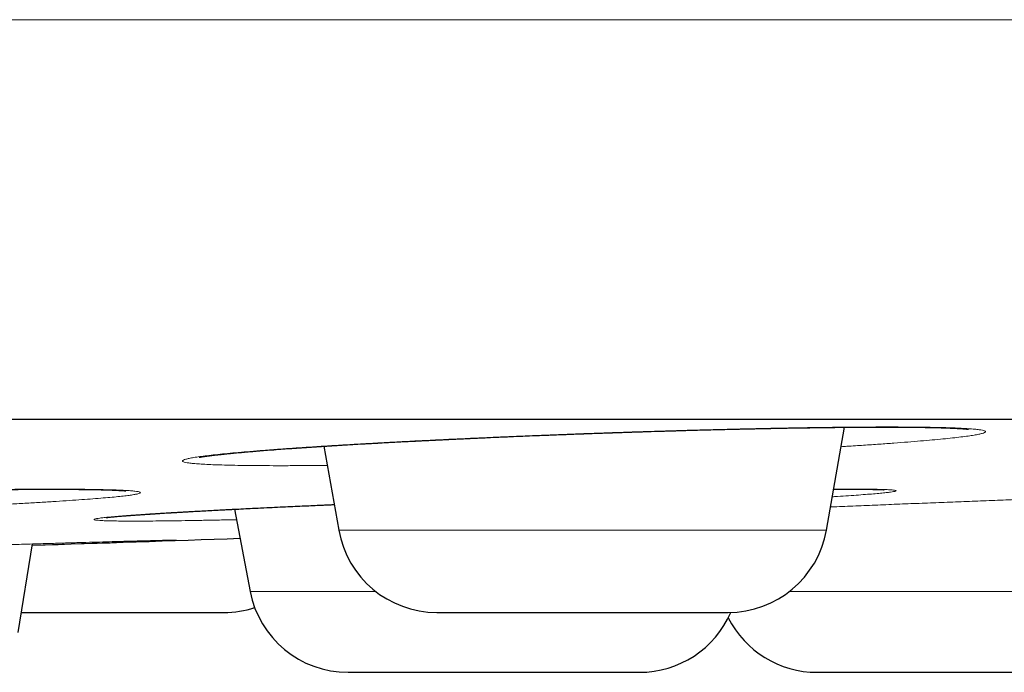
# Model space of a CAD drawing. Header units: millimetres. Extents: x 8 to 482, y 12 to 243.
# Tile 253 of 256: x 460.77 to 465.71, y 185.32 to 188.59. Entities that reach past the tile are written whole.
import ezdxf

# ---------------------------------------------------------------- set-up
doc = ezdxf.new("R2010")
doc.units = ezdxf.units.MM

msp = doc.modelspace()

# ---------------------------------------------------------------- linework, layer by layer
at = {"color": 7, "linetype": 'Continuous', "lineweight": 30}
for p, q in [((464.8192, 186.0288), (464.9101, 186.5445)), ((462.2993, 186.4495), (462.3735, 186.0288)), ((461.8504, 186.1334), (461.9293, 185.7216)), ((460.7654, 185.515), (460.8379, 185.9593))]:
    msp.add_line(p, q, dxfattribs=at)
at = {"color": 8, "linetype": 'Continuous', "lineweight": 0}
for p, q in [((462.3735, 186.0288), (464.8192, 186.0288)), ((461.9293, 185.7216), (462.5582, 185.7216)), ((464.6346, 185.7216), (466.7242, 185.7216))]:
    msp.add_line(p, q, dxfattribs=at)
at = {"color": 7, "linetype": 'Continuous', "lineweight": 30}
for centre, radius, start, end in [((462.8659, 186.1156), 0.5, 190, 270), ((464.3268, 186.1156), 0.5, 270, 350), ((434.5, 985.519), 800, 271.886579, 271.9612113), ((462.4204, 185.8156), 0.5, 190.8443, 270), ((461.7985, 186.1156), 0.5, 270, 287.9122), ((463.8813, 185.8156), 0.5, 270, 336.4422), ((464.7723, 185.8156), 0.5, 207.0012, 270)]:
    msp.add_arc(centre, radius, start, end, dxfattribs=at)
at = {"color": 8, "linetype": 'Continuous', "lineweight": 0}
for points, knots in [([(481.9986, 188.5884), (481.9967, 188.5884), (481.9931, 188.5884), (481.9635, 188.5884), (481.9164, 188.5884), (481.85, 188.5884), (481.7648, 188.5884), (481.661, 188.5884), (481.5344, 188.5884), (481.3832, 188.5884), (481.2051, 188.5884), (481.0052, 188.5884), (480.7837, 188.5884), (480.5482, 188.5884), (480.3014, 188.5884), (480.0455, 188.5884), (479.773, 188.5884), (479.484, 188.5884), (479.1789, 188.5884), (478.858, 188.5884), (478.5106, 188.5884), (478.1352, 188.5884), (477.7302, 188.5884), (477.3081, 188.5884), (476.8692, 188.5884), (476.4052, 188.5884), (475.9152, 188.5884), (475.3989, 188.5884), (474.8663, 188.5884), (474.3183, 188.5884), (473.7555, 188.5884), (473.1895, 188.5884), (472.622, 188.5884), (472.0546, 188.5884), (471.4764, 188.5884), (470.8881, 188.5884), (470.2783, 188.5884), (469.6469, 188.5884), (468.9936, 188.5884), (468.3317, 188.5884), (467.6617, 188.5884), (466.9843, 188.5884), (466.3131, 188.5884), (465.6491, 188.5884), (464.9936, 188.5884), (464.3337, 188.5884), (463.6698, 188.5884), (462.9614, 188.5884), (462.2076, 188.5884), (461.4078, 188.5884), (460.6053, 188.5884), (459.8009, 188.5884), (458.9953, 188.5884), (458.2042, 188.5884), (457.4285, 188.5884), (456.6689, 188.5884), (455.9104, 188.5884), (455.1533, 188.5884), (454.3982, 188.5884), (453.6455, 188.5884), (452.8955, 188.5884), (452.1486, 188.5884), (451.4052, 188.5884), (450.67, 188.5884), (449.9432, 188.5884), (449.2251, 188.5884), (448.5116, 188.5884), (447.7843, 188.5884), (447.0437, 188.5884), (446.29, 188.5884), (445.5428, 188.5884), (444.8021, 188.5884), (444.0682, 188.5884), (443.2989, 188.5884), (442.4952, 188.5884), (441.6578, 188.5884), (440.831, 188.5884), (440.0092, 188.5884), (439.193, 188.5884), (438.3825, 188.5884), (437.5835, 188.5884), (436.7961, 188.5884), (436.0204, 188.5884), (435.2563, 188.5884), (434.5006, 188.5884), (433.7454, 188.5884), (432.983, 188.5884), (432.209, 188.5884), (431.4234, 188.5884), (430.6311, 188.5884), (429.8324, 188.5884), (429.0274, 188.5884), (428.2117, 188.5884), (427.4155, 188.5884), (426.6397, 188.5884), (425.8849, 188.5884), (425.1222, 188.5884), (424.3516, 188.5884), (423.5735, 188.5884), (422.788, 188.5884), (421.9955, 188.5884), (421.2097, 188.5884), (420.431, 188.5884), (419.6599, 188.5884), (418.8835, 188.5884), (418.1022, 188.5884), (417.3164, 188.5884), (416.5417, 188.5884), (415.7786, 188.5884), (415.0273, 188.5884), (414.2735, 188.5884), (413.5175, 188.5884), (412.7598, 188.5884), (412.0007, 188.5884), (411.2409, 188.5884), (410.4807, 188.5884), (409.7207, 188.5884), (408.966, 188.5884), (408.2171, 188.5884), (407.4744, 188.5884), (406.7341, 188.5884), (406.0056, 188.5884), (405.2894, 188.5884), (404.5857, 188.5884), (403.8864, 188.5884), (403.1922, 188.5884), (402.5037, 188.5884), (401.8346, 188.5884), (401.1849, 188.5884), (400.5547, 188.5884), (399.9317, 188.5884), (399.3165, 188.5884), (398.6973, 188.5884), (398.0755, 188.5884), (397.4525, 188.5884), (396.841, 188.5884), (396.2416, 188.5884), (395.6551, 188.5884), (395.0932, 188.5884), (394.5556, 188.5884), (394.0417, 188.5884), (393.5418, 188.5884), (393.0562, 188.5884), (392.6001, 188.5884), (392.1721, 188.5884), (391.7712, 188.5884), (391.3839, 188.5884), (391.0107, 188.5884), (390.652, 188.5884), (390.3082, 188.5884), (389.9686, 188.5884), (389.6355, 188.5884), (389.3114, 188.5884), (389.007, 188.5884), (388.7228, 188.5884), (388.4671, 188.5884), (388.2382, 188.5884), (388.0342, 188.5884), (387.8479, 188.5884), (387.6797, 188.5884), (387.5296, 188.5884), (387.3979, 188.5884), (387.281, 188.5884), (387.1812, 188.5884), (387.1009, 188.5884), (387.0438, 188.5884), (387.0081, 188.5884), (387.0036, 188.5884), (387.0014, 188.5884)], [0, 0, 0, 0, 0.006366, 0.012731, 0.019093, 0.025451, 0.031804, 0.038151, 0.044491, 0.051454, 0.058404, 0.065341, 0.072263, 0.079167, 0.085427, 0.091671, 0.097897, 0.104104, 0.110291, 0.116458, 0.122602, 0.129334, 0.136037, 0.14271, 0.14935, 0.155958, 0.162929, 0.16986, 0.17675, 0.183598, 0.190403, 0.197163, 0.203494, 0.209785, 0.216033, 0.222238, 0.2284, 0.234886, 0.241322, 0.247706, 0.254039, 0.260318, 0.266545, 0.272366, 0.278139, 0.283864, 0.28954, 0.295167, 0.301787, 0.308337, 0.314817, 0.321226, 0.327565, 0.333834, 0.339679, 0.345462, 0.351183, 0.35684, 0.362435, 0.367969, 0.37344, 0.378849, 0.384196, 0.389483, 0.394616, 0.39969, 0.404706, 0.409665, 0.414956, 0.42018, 0.425339, 0.430432, 0.435461, 0.440426, 0.446196, 0.451879, 0.457477, 0.46299, 0.468529, 0.473982, 0.47935, 0.484635, 0.489837, 0.494958, 0.5, 0.50503, 0.51014, 0.515331, 0.520604, 0.525959, 0.531302, 0.536726, 0.542235, 0.547828, 0.552894, 0.558029, 0.563235, 0.568511, 0.573858, 0.579277, 0.584769, 0.590335, 0.595692, 0.601117, 0.606609, 0.61217, 0.617799, 0.623497, 0.628933, 0.634431, 0.639991, 0.645613, 0.651298, 0.657046, 0.662856, 0.668729, 0.674665, 0.680663, 0.686615, 0.692628, 0.698701, 0.704833, 0.710803, 0.716827, 0.722907, 0.729041, 0.735229, 0.74147, 0.747404, 0.753384, 0.759411, 0.765483, 0.7716, 0.778136, 0.784722, 0.791356, 0.798037, 0.804764, 0.811537, 0.817963, 0.824428, 0.83093, 0.837468, 0.844042, 0.850048, 0.856081, 0.86214, 0.868225, 0.874334, 0.880467, 0.886623, 0.893419, 0.900239, 0.907083, 0.913948, 0.920833, 0.927109, 0.933399, 0.939702, 0.946017, 0.952343, 0.958678, 0.965021, 0.972007, 0.978999, 0.985997, 0.992997, 1, 1, 1, 1]), ([(462.0817, 186.3519), (462.0572, 186.3519), (462.0086, 186.3519), (461.942, 186.3524), (461.8807, 186.3532), (461.8251, 186.3542), (461.7751, 186.3556), (461.7307, 186.3572), (461.6919, 186.3592), (461.659, 186.3614), (461.6323, 186.3639), (461.612, 186.3667), (461.598, 186.3697), (461.5903, 186.373), (461.589, 186.3765), (461.5941, 186.3803), (461.6054, 186.3842), (461.6228, 186.3884), (461.6464, 186.3927), (461.6761, 186.3972), (461.712, 186.4019), (461.7541, 186.4067), (461.8021, 186.4117), (461.8555, 186.4168), (461.9143, 186.422), (461.9781, 186.4273), (462.047, 186.4326), (462.121, 186.438), (462.2001, 186.4434), (462.2838, 186.4489), (462.3714, 186.4543), (462.4624, 186.4597), (462.5567, 186.4651), (462.6543, 186.4704), (462.7552, 186.4757), (462.8594, 186.4809), (462.9662, 186.486), (463.0748, 186.491), (463.1844, 186.4958), (463.2949, 186.5005), (463.4064, 186.505), (463.5187, 186.5093), (463.632, 186.5135), (463.7456, 186.5175), (463.8588, 186.5213), (463.9705, 186.5248), (464.0806, 186.5281), (464.189, 186.5311), (464.2957, 186.5338), (464.4007, 186.5363), (464.5037, 186.5386), (464.6041, 186.5405), (464.701, 186.5422), (464.794, 186.5436), (464.883, 186.5446), (464.968, 186.5454), (465.0491, 186.5458), (465.1259, 186.546), (465.198, 186.5458), (465.2647, 186.5454), (465.3259, 186.5446), (465.3816, 186.5436), (465.4318, 186.5422), (465.4765, 186.5405), (465.5154, 186.5386), (465.5483, 186.5363), (465.5749, 186.5338), (465.5952, 186.5311), (465.6091, 186.5281), (465.6167, 186.5248), (465.6179, 186.5213), (465.6128, 186.5175), (465.6016, 186.5135), (465.5841, 186.5094), (465.5605, 186.505), (465.5307, 186.5005), (465.4947, 186.4958), (465.4526, 186.491), (465.4044, 186.486), (465.3507, 186.4809), (465.2918, 186.4757), (465.2278, 186.4704), (465.1588, 186.4651), (465.0849, 186.4598), (465.0058, 186.4543), (464.9416, 186.4501), (464.9026, 186.4477), (464.893, 186.4471)], [0, 0, 0, 0, 0.011959, 0.02382, 0.035619, 0.047395, 0.059186, 0.07103, 0.082964, 0.094937, 0.106808, 0.118615, 0.130396, 0.142188, 0.15403, 0.165959, 0.177915, 0.189776, 0.201579, 0.213362, 0.225163, 0.237019, 0.248968, 0.260894, 0.272735, 0.284528, 0.296311, 0.308122, 0.319998, 0.331976, 0.343881, 0.355707, 0.367491, 0.379272, 0.391087, 0.402974, 0.41497, 0.426883, 0.438714, 0.450498, 0.462274, 0.474081, 0.485955, 0.497935, 0.509885, 0.521739, 0.533534, 0.545309, 0.557102, 0.56895, 0.580891, 0.592876, 0.604763, 0.616588, 0.62839, 0.640207, 0.652077, 0.664037, 0.675975, 0.68783, 0.699639, 0.711442, 0.723276, 0.735178, 0.747187, 0.759105, 0.770938, 0.782723, 0.794498, 0.806302, 0.818172, 0.830147, 0.842103, 0.853962, 0.865761, 0.877538, 0.88933, 0.901177, 0.913114, 0.925087, 0.936959, 0.948766, 0.960547, 0.97234, 0.984181, 0.996109, 1, 1, 1, 1]), ([(462.3163, 186.3531), (462.2905, 186.3529), (462.236, 186.3524), (462.1576, 186.3519), (462.107, 186.3519), (462.0817, 186.3519)], [0, 0, 0, 0, 0.309318, 0.653172, 1, 1, 1, 1]), ([(459.5538, 186.2095), (459.5666, 186.2099), (459.6172, 186.2113), (459.7046, 186.2137), (459.8154, 186.2167), (459.9243, 186.2194), (460.0312, 186.2218), (460.1362, 186.2241), (460.2392, 186.2262), (460.3401, 186.228), (460.438, 186.2296), (460.5323, 186.231), (460.6224, 186.2321), (460.7084, 186.233), (460.7902, 186.2336), (460.8679, 186.234), (460.941, 186.2341), (461.0094, 186.234), (461.0722, 186.2336), (461.1294, 186.233), (461.181, 186.2321), (461.227, 186.231), (461.2673, 186.2296), (461.3017, 186.228), (461.3302, 186.2262), (461.3523, 186.2241), (461.368, 186.2218), (461.3773, 186.2194), (461.3803, 186.2167), (461.3769, 186.2138), (461.3672, 186.2106), (461.3514, 186.2074), (461.3294, 186.2039), (461.3014, 186.2004), (461.2672, 186.1966), (461.227, 186.1928), (461.1807, 186.1888), (461.1285, 186.1847), (461.0708, 186.1805), (461.0081, 186.1762), (460.9405, 186.1718), (460.8681, 186.1675), (460.7907, 186.163), (460.7236, 186.1593), (460.6809, 186.1571), (460.6671, 186.1564)], [0, 0, 0, 0, 0.008155, 0.032249, 0.05615, 0.079933, 0.103675, 0.127453, 0.151343, 0.175422, 0.199587, 0.223554, 0.247398, 0.271195, 0.295022, 0.318956, 0.343072, 0.367142, 0.391045, 0.414857, 0.438655, 0.462515, 0.486514, 0.510727, 0.534759, 0.558617, 0.58238, 0.606122, 0.629922, 0.653856, 0.677999, 0.702108, 0.72602, 0.74981, 0.773555, 0.797332, 0.821217, 0.845286, 0.869428, 0.893365, 0.917173, 0.940927, 0.964704, 0.98858, 1, 1, 1, 1]), ([(464.8397, 186.1448), (464.8413, 186.1449), (464.8781, 186.1465), (464.9524, 186.1495), (465.062, 186.154), (465.1731, 186.1586), (465.2846, 186.163), (465.3964, 186.1674), (465.5085, 186.1718), (465.621, 186.1762), (465.7338, 186.1804), (465.8462, 186.1847), (465.9575, 186.1888), (466.0666, 186.1928), (466.1736, 186.1966), (466.2784, 186.2003), (466.3812, 186.2039), (466.4813, 186.2073), (466.5501, 186.2097), (466.5843, 186.2108), (466.587, 186.2109)], [0, 0, 0, 0, 0.002928, 0.064978, 0.127561, 0.189761, 0.251548, 0.31312, 0.374673, 0.436405, 0.498514, 0.56119, 0.623434, 0.685243, 0.746812, 0.808342, 0.87003, 0.932074, 0.994668, 1, 1, 1, 1]), ([(464.8553, 186.2335), (464.8568, 186.2336), (464.8793, 186.2338), (464.9178, 186.234), (464.9703, 186.2341), (465.0166, 186.234), (465.0571, 186.2336), (465.0913, 186.233), (465.1193, 186.2321), (465.1412, 186.231), (465.1569, 186.2296), (465.1664, 186.228), (465.1697, 186.2262), (465.1666, 186.2241), (465.1572, 186.2218), (465.1414, 186.2194), (465.1193, 186.2167), (465.0909, 186.2138), (465.0562, 186.2106), (465.0157, 186.2074), (464.9698, 186.2039), (464.9178, 186.2003), (464.8773, 186.1977), (464.8525, 186.1961), (464.8487, 186.1959)], [0, 0, 0, 0, 0.003517, 0.052904, 0.102667, 0.152336, 0.20166, 0.250796, 0.299902, 0.349137, 0.398659, 0.448622, 0.49821, 0.547443, 0.596476, 0.645468, 0.694579, 0.743966, 0.793784, 0.843532, 0.892874, 0.941966, 0.990964, 1, 1, 1, 1]), ([(461.3462, 186.0741), (461.3303, 186.0741), (461.2986, 186.0741), (461.2584, 186.0745), (461.2241, 186.0751), (461.1961, 186.076), (461.1743, 186.0771), (461.1587, 186.0785), (461.1493, 186.0801), (461.1461, 186.082), (461.1491, 186.084), (461.1585, 186.0863), (461.1742, 186.0888), (461.1962, 186.0915), (461.2245, 186.0944), (461.2591, 186.0975), (461.2995, 186.1008), (461.3455, 186.1042), (461.3971, 186.1078), (461.4541, 186.1115), (461.5166, 186.1153), (461.5846, 186.1193), (461.6578, 186.1234), (461.7355, 186.1276), (461.8173, 186.1319), (461.9031, 186.1362), (461.9927, 186.1406), (462.0863, 186.1451), (462.1838, 186.1495), (462.2721, 186.1535), (462.3289, 186.156), (462.3509, 186.1569)], [0, 0, 0, 0, 0.03522, 0.07015, 0.104899, 0.139579, 0.174303, 0.209182, 0.244328, 0.279589, 0.314551, 0.349323, 0.384017, 0.418744, 0.453617, 0.488744, 0.523956, 0.558888, 0.593649, 0.62835, 0.663102, 0.698017, 0.733204, 0.768327, 0.803199, 0.83793, 0.872631, 0.907414, 0.942388, 0.977664, 1, 1, 1, 1]), ([(461.8604, 186.0811), (461.8461, 186.0808), (461.8028, 186.0798), (461.7349, 186.0785), (461.6571, 186.0771), (461.5846, 186.076), (461.5171, 186.0751), (461.4548, 186.0745), (461.3971, 186.0741), (461.3632, 186.0741), (461.3462, 186.0741)], [0, 0, 0, 0, 0.065859, 0.200107, 0.333376, 0.466091, 0.598682, 0.73158, 0.865212, 1, 1, 1, 1]), ([(460.6281, 185.953), (460.6493, 185.9537), (460.7023, 185.9552), (460.7833, 185.9577), (460.871, 185.9602), (460.9544, 185.9627), (461.033, 185.965), (461.1066, 185.9671), (461.1753, 185.9691), (461.239, 185.9709), (461.2977, 185.9725), (461.3511, 185.974), (461.3989, 185.9752), (461.4406, 185.9763), (461.4761, 185.9772), (461.5055, 185.9779), (461.5287, 185.9784), (461.5461, 185.9787), (461.5524, 185.9787), (461.5556, 185.9787)], [0, 0, 0, 0, 0.0400734, 0.1001389, 0.1607247, 0.2209279, 0.2807317, 0.340326, 0.399903, 0.4596547, 0.5197716, 0.5804408, 0.6407349, 0.7005905, 0.760198, 0.8197502, 0.8794405, 0.9394608, 1, 1, 1, 1]), ([(461.5556, 185.9787), (461.5576, 185.9787), (461.5616, 185.9787), (461.5596, 185.9784), (461.5517, 185.9779), (461.5373, 185.9772), (461.5166, 185.9763), (461.4896, 185.9752), (461.4563, 185.974), (461.4171, 185.9725), (461.3722, 185.9709), (461.3218, 185.9691), (461.2659, 185.9671), (461.2045, 185.965), (461.1376, 185.9627), (461.0654, 185.9602), (460.9884, 185.9577), (460.9124, 185.9551), (460.8603, 185.9534), (460.8369, 185.9526)], [0, 0, 0, 0, 0.0599635, 0.1194323, 0.1785936, 0.2376376, 0.2967555, 0.3561379, 0.4159727, 0.4760076, 0.5355328, 0.5947343, 0.6538015, 0.7129249, 0.7722945, 0.8320978, 0.8920477, 0.9515202, 1, 1, 1, 1])]:
    msp.add_open_spline(points, degree=3, knots=knots, dxfattribs=at)
at = {"color": 7, "linetype": 'Continuous', "lineweight": 30}
for points, knots in [([(389.0014, 186.5856), (389.0019, 186.5856), (389.0027, 186.5856), (389.0096, 186.5856), (389.0206, 186.5856), (389.036, 186.5856), (389.0559, 186.5856), (389.0802, 186.5856), (389.1099, 186.5856), (389.1454, 186.5856), (389.1875, 186.5856), (389.2348, 186.5856), (389.2875, 186.5856), (389.3456, 186.5856), (389.409, 186.5856), (389.4778, 186.5856), (389.5518, 186.5856), (389.6313, 186.5856), (389.7156, 186.5856), (389.8046, 186.5856), (389.8981, 186.5856), (389.9967, 186.5856), (390.1008, 186.5856), (390.2105, 186.5856), (390.3259, 186.5856), (390.4464, 186.5856), (390.572, 186.5856), (390.7019, 186.5856), (390.8359, 186.5856), (390.9741, 186.5856), (391.1171, 186.5856), (391.2661, 186.5856), (391.421, 186.5856), (391.5821, 186.5856), (391.7483, 186.5856), (391.9196, 186.5856), (392.096, 186.5856), (392.2775, 186.5856), (392.4582, 186.5856), (392.6376, 186.5856), (392.815, 186.5856), (392.9965, 186.5856), (393.1819, 186.5856), (393.3713, 186.5856), (393.5646, 186.5856), (393.7685, 186.5856), (393.9835, 186.5856), (394.2099, 186.5856), (394.4412, 186.5856), (394.6773, 186.5856), (394.9182, 186.5856), (395.1639, 186.5856), (395.4144, 186.5856), (395.6697, 186.5856), (395.9298, 186.5856), (396.1932, 186.5856), (396.4596, 186.5856), (396.7289, 186.5856), (397.0024, 186.5856), (397.2815, 186.5856), (397.5663, 186.5856), (397.8568, 186.5856), (398.1513, 186.5856), (398.4499, 186.5856), (398.7507, 186.5856), (399.0536, 186.5856), (399.3586, 186.5856), (399.6674, 186.5856), (399.9823, 186.5856), (400.3033, 186.5856), (400.6305, 186.5856), (400.9617, 186.5856), (401.297, 186.5856), (401.6363, 186.5856), (401.9797, 186.5856), (402.3162, 186.5856), (402.6454, 186.5856), (402.9667, 186.5856), (403.2909, 186.5856), (403.618, 186.5856), (403.9481, 186.5856), (404.2811, 186.5856), (404.6282, 186.5856), (404.9898, 186.5856), (405.3662, 186.5856), (405.7462, 186.5856), (406.1297, 186.5856), (406.5167, 186.5856), (406.9073, 186.5856), (407.3014, 186.5856), (407.6991, 186.5856), (408.1003, 186.5856), (408.5026, 186.5856), (408.906, 186.5856), (409.3101, 186.5856), (409.7169, 186.5856), (410.1285, 186.5856), (410.545, 186.5856), (410.9663, 186.5856), (411.39, 186.5856), (411.8161, 186.5856), (412.242, 186.5856), (412.6676, 186.5856), (413.093, 186.5856), (413.5207, 186.5856), (413.9536, 186.5856), (414.3917, 186.5856), (414.8352, 186.5856), (415.281, 186.5856), (415.7292, 186.5856), (416.1799, 186.5856), (416.6328, 186.5856), (417.074, 186.5856), (417.5028, 186.5856), (417.919, 186.5856), (418.3367, 186.5856), (418.7557, 186.5856), (419.1762, 186.5856), (419.5981, 186.5856), (420.0356, 186.5856), (420.4888, 186.5856), (420.9578, 186.5856), (421.4287, 186.5856), (421.9012, 186.5856), (422.3755, 186.5856), (422.8515, 186.5856), (423.3292, 186.5856), (423.8087, 186.5856), (424.2899, 186.5856), (424.77, 186.5856), (425.2488, 186.5856), (425.7261, 186.5856), (426.2043, 186.5856), (426.6858, 186.5856), (427.1706, 186.5856), (427.6586, 186.5856), (428.1469, 186.5856), (428.6357, 186.5856), (429.1218, 186.5856), (429.6054, 186.5856), (430.0865, 186.5856), (430.5678, 186.5856), (431.0528, 186.5856), (431.5414, 186.5856), (432.0336, 186.5856), (432.5262, 186.5856), (433.0192, 186.5856), (433.5125, 186.5856), (434.0061, 186.5856), (434.4847, 186.5856), (434.9479, 186.5856), (435.3957, 186.5856), (435.8431, 186.5856), (436.2903, 186.5856), (436.7372, 186.5856), (437.1838, 186.5856), (437.6451, 186.5856), (438.1208, 186.5856), (438.6112, 186.5856), (439.1011, 186.5856), (439.5908, 186.5856), (440.0801, 186.5856), (440.5691, 186.5856), (441.0577, 186.5856), (441.546, 186.5856), (442.0339, 186.5856), (442.5186, 186.5856), (443.0001, 186.5856), (443.4779, 186.5856), (443.9547, 186.5856), (444.4327, 186.5856), (444.912, 186.5856), (445.3924, 186.5856), (445.8711, 186.5856), (446.3481, 186.5856), (446.8205, 186.5856), (447.2884, 186.5856), (447.7518, 186.5856), (448.2136, 186.5856), (448.6768, 186.5856), (449.1415, 186.5856), (449.6076, 186.5856), (450.0719, 186.5856), (450.5345, 186.5856), (450.9954, 186.5856), (451.4546, 186.5856), (451.8977, 186.5856), (452.3248, 186.5856), (452.7359, 186.5856), (453.1451, 186.5856), (453.5523, 186.5856), (453.9576, 186.5856), (454.361, 186.5856), (454.7757, 186.5856), (455.2017, 186.5856), (455.6386, 186.5856), (456.0731, 186.5856), (456.5053, 186.5856), (456.9352, 186.5856), (457.3627, 186.5856), (457.7878, 186.5856), (458.2105, 186.5856), (458.6309, 186.5856), (459.0465, 186.5856), (459.4572, 186.5856), (459.8629, 186.5856), (460.2657, 186.5856), (460.6675, 186.5856), (461.0683, 186.5856), (461.468, 186.5856), (461.8641, 186.5856), (462.2567, 186.5856), (462.6435, 186.5856), (463.0245, 186.5856), (463.3997, 186.5856), (463.7716, 186.5856), (464.1426, 186.5856), (464.5126, 186.5856), (464.8815, 186.5856), (465.2469, 186.5856), (465.6088, 186.5856), (465.9671, 186.5856), (466.3218, 186.5856), (466.6621, 186.5856), (466.988, 186.5856), (467.3, 186.5856), (467.6086, 186.5856), (467.9138, 186.5856), (468.2158, 186.5856), (468.5144, 186.5856), (468.8196, 186.5856), (469.1309, 186.5856), (469.4479, 186.5856), (469.7608, 186.5856), (470.0698, 186.5856), (470.3747, 186.5856), (470.6756, 186.5856), (470.9725, 186.5856), (471.2654, 186.5856), (471.5543, 186.5856), (471.8374, 186.5856), (472.1149, 186.5856), (472.3866, 186.5856), (472.6541, 186.5856), (472.9185, 186.5856), (473.1798, 186.5856), (473.4379, 186.5856), (473.6912, 186.5856), (473.9396, 186.5856), (474.1819, 186.5856), (474.4179, 186.5856), (474.6479, 186.5856), (474.8733, 186.5856), (475.0955, 186.5856), (475.3145, 186.5856), (475.5302, 186.5856), (475.741, 186.5856), (475.947, 186.5856), (476.1482, 186.5856), (476.3445, 186.5856), (476.5301, 186.5856), (476.7053, 186.5856), (476.8705, 186.5856), (477.0315, 186.5856), (477.1884, 186.5856), (477.341, 186.5856), (477.4895, 186.5856), (477.6386, 186.5856), (477.7878, 186.5856), (477.9366, 186.5856), (478.0804, 186.5856), (478.2191, 186.5856), (478.3527, 186.5856), (478.4812, 186.5856), (478.6047, 186.5856), (478.7231, 186.5856), (478.8364, 186.5856), (478.944, 186.5856), (479.046, 186.5856), (479.1425, 186.5856), (479.2339, 186.5856), (479.3207, 186.5856), (479.4027, 186.5856), (479.4799, 186.5856), (479.5518, 186.5856), (479.6183, 186.5856), (479.6791, 186.5856), (479.7343, 186.5856), (479.784, 186.5856), (479.8285, 186.5856), (479.8682, 186.5856), (479.9029, 186.5856), (479.9324, 186.5856), (479.9565, 186.5856), (479.9753, 186.5856), (479.9887, 186.5856), (479.997, 186.5856), (479.9981, 186.5856), (479.9986, 186.5856)], [0, 0, 0, 0, 0.003135, 0.006267, 0.009399, 0.012529, 0.015659, 0.018788, 0.021917, 0.02536, 0.028802, 0.032246, 0.035691, 0.039138, 0.042588, 0.04604, 0.049495, 0.052953, 0.056415, 0.05982, 0.063229, 0.066635, 0.070037, 0.073497, 0.076954, 0.080407, 0.083858, 0.087306, 0.090691, 0.094074, 0.097456, 0.100837, 0.104287, 0.107736, 0.111187, 0.114638, 0.11809, 0.121544, 0.125, 0.128134, 0.131267, 0.134398, 0.137529, 0.140658, 0.143787, 0.146916, 0.150359, 0.153801, 0.157245, 0.16069, 0.164138, 0.167587, 0.171039, 0.174494, 0.177953, 0.181415, 0.18482, 0.188229, 0.191635, 0.195037, 0.198497, 0.201954, 0.205407, 0.208858, 0.212306, 0.215691, 0.219074, 0.222456, 0.225837, 0.229287, 0.232736, 0.236187, 0.239638, 0.24309, 0.246544, 0.25, 0.253134, 0.256267, 0.259398, 0.262529, 0.265658, 0.268787, 0.271916, 0.275359, 0.278801, 0.282245, 0.28569, 0.289138, 0.292587, 0.296039, 0.299494, 0.302953, 0.306415, 0.30982, 0.313229, 0.316635, 0.320037, 0.323497, 0.326954, 0.330407, 0.333858, 0.337306, 0.340691, 0.344074, 0.347456, 0.350837, 0.354287, 0.357736, 0.361187, 0.364638, 0.36809, 0.371544, 0.375, 0.378134, 0.381267, 0.384398, 0.387529, 0.390658, 0.393787, 0.396916, 0.400359, 0.403801, 0.407245, 0.41069, 0.414138, 0.417587, 0.421039, 0.424494, 0.427953, 0.431415, 0.43482, 0.438229, 0.441635, 0.445037, 0.448497, 0.451954, 0.455407, 0.458858, 0.462306, 0.465691, 0.469074, 0.472456, 0.475837, 0.479287, 0.482736, 0.486187, 0.489638, 0.49309, 0.496544, 0.5, 0.503134, 0.506267, 0.509398, 0.512529, 0.515658, 0.518787, 0.521916, 0.525359, 0.528801, 0.532245, 0.53569, 0.539138, 0.542587, 0.546039, 0.549494, 0.552953, 0.556415, 0.55982, 0.563229, 0.566635, 0.570037, 0.573497, 0.576954, 0.580407, 0.583858, 0.587306, 0.590691, 0.594074, 0.597456, 0.600837, 0.604287, 0.607736, 0.611187, 0.614638, 0.61809, 0.621544, 0.625, 0.628134, 0.631267, 0.634398, 0.637529, 0.640658, 0.643787, 0.646916, 0.650359, 0.653801, 0.657245, 0.66069, 0.664138, 0.667587, 0.671039, 0.674494, 0.677953, 0.681415, 0.68482, 0.688229, 0.691635, 0.695037, 0.698497, 0.701954, 0.705407, 0.708858, 0.712306, 0.715691, 0.719074, 0.722456, 0.725837, 0.729287, 0.732736, 0.736187, 0.739638, 0.74309, 0.746544, 0.75, 0.753134, 0.756267, 0.759398, 0.762529, 0.765658, 0.768787, 0.771916, 0.775359, 0.778801, 0.782245, 0.78569, 0.789138, 0.792587, 0.796039, 0.799494, 0.802953, 0.806415, 0.80982, 0.813229, 0.816635, 0.820037, 0.823497, 0.826954, 0.830407, 0.833858, 0.837306, 0.840691, 0.844074, 0.847456, 0.850837, 0.854287, 0.857736, 0.861187, 0.864638, 0.86809, 0.871544, 0.875, 0.878134, 0.881267, 0.884398, 0.887529, 0.890658, 0.893787, 0.896916, 0.900359, 0.903801, 0.907245, 0.91069, 0.914138, 0.917587, 0.921039, 0.924494, 0.927953, 0.931415, 0.93482, 0.938229, 0.941635, 0.945038, 0.948498, 0.951955, 0.955408, 0.958859, 0.962307, 0.965692, 0.969075, 0.972457, 0.975838, 0.979288, 0.982737, 0.986187, 0.989638, 0.99309, 0.996544, 1, 1, 1, 1]), ([(461.6733, 186.394), (461.6732, 186.394), (461.673, 186.3939), (461.6744, 186.3942), (461.677, 186.3947), (461.6802, 186.3953), (461.6838, 186.3959), (461.6874, 186.3965), (461.6909, 186.3971), (461.6948, 186.3977), (461.6989, 186.3983), (461.7034, 186.3989), (461.7085, 186.3997), (461.7147, 186.4005), (461.7215, 186.4014), (461.729, 186.4024), (461.737, 186.4034), (461.7461, 186.4045), (461.7563, 186.4057), (461.7666, 186.4068), (461.7759, 186.4079), (461.7834, 186.4087), (461.7893, 186.4093), (461.7938, 186.4098), (461.7971, 186.4102), (461.8, 186.4105), (461.8029, 186.4108), (461.8061, 186.4111), (461.8095, 186.4114), (461.8157, 186.4121), (461.8252, 186.413), (461.8383, 186.4143), (461.8529, 186.4157), (461.8687, 186.4172), (461.8862, 186.4188), (461.9082, 186.4208), (461.9356, 186.4231), (461.9693, 186.4259), (462.0068, 186.429), (462.0485, 186.4322), (462.0926, 186.4355), (462.1387, 186.4388), (462.1861, 186.4421), (462.2358, 186.4454), (462.2868, 186.4487), (462.3385, 186.452), (462.3907, 186.4552), (462.4432, 186.4583), (462.4925, 186.4612), (462.5383, 186.4638), (462.5805, 186.4661), (462.6226, 186.4684), (462.6644, 186.4707), (462.7027, 186.4727), (462.7363, 186.4744), (462.764, 186.4758), (462.788, 186.477), (462.8081, 186.4781), (462.8244, 186.4789), (462.8361, 186.4794), (462.8454, 186.4799), (462.8545, 186.4804), (462.8662, 186.4809), (462.8796, 186.4816), (462.8939, 186.4823), (462.9263, 186.4838), (462.9687, 186.4859), (463.0226, 186.4884), (463.0707, 186.4906), (463.1222, 186.4929), (463.1771, 186.4953), (463.2353, 186.4978), (463.2975, 186.5004), (463.365, 186.5032), (463.4378, 186.5061), (463.5143, 186.509), (463.5943, 186.512), (463.6753, 186.5149), (463.756, 186.5177), (463.8327, 186.5203), (463.9052, 186.5226), (463.9736, 186.5247), (464.0349, 186.5266), (464.0897, 186.5281), (464.1383, 186.5295), (464.1843, 186.5308), (464.2293, 186.5319), (464.2748, 186.5331), (464.3221, 186.5343), (464.3711, 186.5354), (464.4217, 186.5366), (464.4738, 186.5377), (464.5272, 186.5388), (464.582, 186.5399), (464.6378, 186.5409), (464.6943, 186.5418), (464.7577, 186.5428), (464.8256, 186.5437), (464.896, 186.5444), (464.9617, 186.545), (465.0226, 186.5454), (465.0737, 186.5455), (465.1163, 186.5456), (465.1517, 186.5455), (465.186, 186.5454), (465.22, 186.5452), (465.2544, 186.5449), (465.2888, 186.5445), (465.3168, 186.5441), (465.3387, 186.5437), (465.3551, 186.5433), (465.3712, 186.5429), (465.3868, 186.5425), (465.4012, 186.5421), (465.4137, 186.5417), (465.4239, 186.5414), (465.4315, 186.5411), (465.4371, 186.5409), (465.4418, 186.5407), (465.4471, 186.5405), (465.4534, 186.5402), (465.4605, 186.5399), (465.4681, 186.5395), (465.4755, 186.5391), (465.4823, 186.5387), (465.4893, 186.5383), (465.4962, 186.5379), (465.5029, 186.5374), (465.5089, 186.5369), (465.5141, 186.5365), (465.5185, 186.5361), (465.5223, 186.5358), (465.5254, 186.5355), (465.5277, 186.5352), (465.5293, 186.535), (465.5305, 186.5349), (465.5313, 186.5348), (465.5318, 186.5347), (465.5318, 186.5347), (465.5318, 186.5347)], [0, 0, 0, 0, 0.003607, 0.009529, 0.01485, 0.019823, 0.024521, 0.028004, 0.03151, 0.03504, 0.038593, 0.042169, 0.045892, 0.050193, 0.055108, 0.059484, 0.064255, 0.069422, 0.074985, 0.080881, 0.08526, 0.088863, 0.09169, 0.093704, 0.095012, 0.096212, 0.097506, 0.098895, 0.100378, 0.101956, 0.106784, 0.112329, 0.117885, 0.123972, 0.130417, 0.137201, 0.147481, 0.158452, 0.170113, 0.182463, 0.1955, 0.20746, 0.219943, 0.232536, 0.244892, 0.257012, 0.268894, 0.280542, 0.291955, 0.300918, 0.309732, 0.318397, 0.326913, 0.335215, 0.341447, 0.346911, 0.351605, 0.35553, 0.358685, 0.361069, 0.362318, 0.364048, 0.366333, 0.369031, 0.371759, 0.374497, 0.387516, 0.395659, 0.404544, 0.414173, 0.424059, 0.434626, 0.445875, 0.457808, 0.471046, 0.484995, 0.498776, 0.513831, 0.528242, 0.541976, 0.555016, 0.56737, 0.579042, 0.588509, 0.59748, 0.605958, 0.614163, 0.622739, 0.631727, 0.641126, 0.650938, 0.661162, 0.6718, 0.682854, 0.694323, 0.706209, 0.718342, 0.73493, 0.751012, 0.766588, 0.781661, 0.796231, 0.806332, 0.816165, 0.825937, 0.836248, 0.847132, 0.858587, 0.870614, 0.876716, 0.882955, 0.88933, 0.895843, 0.902191, 0.907735, 0.912457, 0.916356, 0.918608, 0.920736, 0.923455, 0.926802, 0.930776, 0.935271, 0.939803, 0.944105, 0.948176, 0.953658, 0.958659, 0.963552, 0.968749, 0.973044, 0.977511, 0.981654, 0.985237, 0.988008, 0.990642, 0.993661, 0.997072, 1, 1, 1, 1]), ([(460.073, 186.2227), (460.0882, 186.223), (460.126, 186.2238), (460.1842, 186.225), (460.246, 186.2261), (460.3027, 186.2272), (460.3552, 186.2281), (460.4054, 186.2289), (460.4555, 186.2297), (460.5084, 186.2305), (460.5639, 186.2312), (460.6095, 186.2317), (460.6438, 186.2321), (460.6662, 186.2324), (460.6871, 186.2326), (460.7051, 186.2327), (460.7199, 186.2328), (460.7317, 186.2329), (460.7413, 186.233), (460.7488, 186.2331), (460.7545, 186.2331), (460.76, 186.2332), (460.7665, 186.2332), (460.7767, 186.2333), (460.7909, 186.2334), (460.809, 186.2335), (460.8289, 186.2336), (460.8504, 186.2337), (460.8733, 186.2337), (460.8976, 186.2338), (460.924, 186.2338), (460.9524, 186.2338), (460.9826, 186.2337), (461.0132, 186.2336), (461.0429, 186.2334), (461.0711, 186.2332), (461.0969, 186.2329), (461.1203, 186.2326), (461.1411, 186.2323), (461.1594, 186.2319), (461.1754, 186.2316), (461.1891, 186.2312), (461.2008, 186.2309), (461.2109, 186.2306), (461.2201, 186.2304), (461.2289, 186.2301), (461.2377, 186.2297), (461.2465, 186.2294), (461.2552, 186.229), (461.2635, 186.2286), (461.2715, 186.2282), (461.2791, 186.2278), (461.2859, 186.2274), (461.2916, 186.227), (461.2965, 186.2266), (461.3007, 186.2262), (461.3035, 186.226), (461.3053, 186.2258), (461.3053, 186.2258), (461.3053, 186.2258)], [0, 0, 0, 0, 0.023069, 0.057626, 0.089984, 0.120141, 0.148097, 0.175016, 0.203067, 0.232299, 0.265746, 0.300618, 0.31471, 0.329022, 0.3426, 0.354432, 0.363519, 0.371214, 0.377516, 0.382423, 0.385937, 0.388958, 0.393279, 0.398951, 0.409595, 0.422146, 0.436046, 0.451296, 0.467899, 0.485857, 0.505173, 0.527983, 0.552395, 0.578405, 0.605194, 0.630596, 0.6559, 0.679525, 0.701476, 0.721758, 0.740373, 0.757324, 0.771784, 0.784769, 0.797158, 0.809871, 0.822906, 0.837084, 0.851624, 0.866609, 0.882101, 0.898099, 0.915152, 0.929835, 0.945648, 0.961516, 0.976076, 0.989704, 1, 1, 1, 1]), ([(464.8553, 186.2333), (464.8559, 186.2334), (464.8619, 186.2334), (464.8724, 186.2335), (464.8855, 186.2336), (464.8965, 186.2336), (464.9059, 186.2337), (464.9153, 186.2337), (464.9256, 186.2338), (464.9377, 186.2338), (464.951, 186.2338), (464.9655, 186.2338), (464.9807, 186.2338), (464.9967, 186.2337), (465.0127, 186.2336), (465.0291, 186.2335), (465.045, 186.2333), (465.0602, 186.233), (465.0733, 186.2327), (465.0844, 186.2324), (465.093, 186.2321), (465.0991, 186.2318), (465.1035, 186.2316), (465.1066, 186.2314), (465.1086, 186.2313), (465.1087, 186.2313), (465.1088, 186.2313)], [0, 0, 0, 0, 0.0042741, 0.0404854, 0.0726358, 0.0975198, 0.1203069, 0.1419733, 0.1682735, 0.2001527, 0.2376172, 0.2780577, 0.323416, 0.3736697, 0.4279115, 0.4815592, 0.5480532, 0.6125591, 0.6750854, 0.7356394, 0.7933558, 0.8350057, 0.8735306, 0.9142176, 0.9592852, 1, 1, 1, 1]), ([(461.2066, 186.0914), (461.2066, 186.0914), (461.2067, 186.0914), (461.2079, 186.0915), (461.2096, 186.0918), (461.2119, 186.0921), (461.2163, 186.0926), (461.2233, 186.0934), (461.233, 186.0945), (461.2427, 186.0954), (461.2521, 186.0963), (461.2634, 186.0973), (461.277, 186.0985), (461.293, 186.0998), (461.3104, 186.1012), (461.3287, 186.1026), (461.3475, 186.104), (461.3673, 186.1054), (461.3868, 186.1068), (461.4047, 186.108), (461.4202, 186.109), (461.4331, 186.1099), (461.4436, 186.1105), (461.4522, 186.1111), (461.459, 186.1115), (461.4654, 186.1119), (461.4727, 186.1124), (461.4821, 186.113), (461.4939, 186.1137), (461.508, 186.1146), (461.5242, 186.1155), (461.542, 186.1166), (461.5614, 186.1177), (461.5845, 186.1191), (461.6118, 186.1207), (461.6438, 186.1225), (461.6789, 186.1244), (461.7171, 186.1265), (461.7584, 186.1287), (461.8027, 186.131), (461.8486, 186.1334), (461.8949, 186.1357), (461.9446, 186.1382), (461.9972, 186.1407), (462.0523, 186.1434), (462.1047, 186.1458), (462.1543, 186.1481), (462.2007, 186.1502), (462.2438, 186.1522), (462.287, 186.1541), (462.3222, 186.1557), (462.3444, 186.1566), (462.3509, 186.1569)], [0, 0, 0, 0, 0.01142, 0.025721, 0.038793, 0.050622, 0.06135, 0.089747, 0.117065, 0.133454, 0.151837, 0.172217, 0.1946, 0.218986, 0.245376, 0.267521, 0.29091, 0.31484, 0.336497, 0.355586, 0.372101, 0.384182, 0.394375, 0.402681, 0.409096, 0.413793, 0.420642, 0.429199, 0.439466, 0.452342, 0.466493, 0.4816, 0.497662, 0.514681, 0.537722, 0.562312, 0.588449, 0.616131, 0.645358, 0.675562, 0.706711, 0.736722, 0.765389, 0.800609, 0.833561, 0.864247, 0.892669, 0.918832, 0.942739, 0.964395, 0.98963, 1, 1, 1, 1]), ([(460.7818, 185.6156), (460.7859, 185.6156), (460.7991, 185.6156), (460.8221, 185.6156), (460.8505, 185.6156), (460.8792, 185.6156), (460.9081, 185.6156), (460.9436, 185.6156), (460.9861, 185.6156), (461.0356, 185.6156), (461.0855, 185.6156), (461.1355, 185.6156), (461.1849, 185.6156), (461.2336, 185.6156), (461.2814, 185.6156), (461.3283, 185.6156), (461.3711, 185.6156), (461.4097, 185.6156), (461.4441, 185.6156), (461.4773, 185.6156), (461.5091, 185.6156), (461.5397, 185.6156), (461.569, 185.6156), (461.6007, 185.6156), (461.6339, 185.6156), (461.6673, 185.6156), (461.697, 185.6156), (461.7232, 185.6156), (461.7423, 185.6156), (461.7561, 185.6156), (461.7656, 185.6156), (461.774, 185.6156), (461.7811, 185.6156), (461.7884, 185.6156), (461.7945, 185.6156), (461.7982, 185.6156), (461.7982, 185.6156), (461.7981, 185.6156)], [0, 0, 0, 0, 0.009223, 0.030196, 0.051015, 0.071714, 0.092328, 0.112893, 0.147146, 0.181521, 0.216179, 0.251042, 0.28554, 0.319835, 0.354089, 0.388464, 0.423122, 0.450697, 0.478043, 0.505239, 0.532364, 0.5595, 0.586726, 0.614123, 0.652655, 0.6908, 0.728775, 0.766803, 0.805101, 0.826073, 0.846892, 0.867592, 0.888206, 0.90877, 0.943024, 0.977399, 1, 1, 1, 1]), ([(462.8659, 185.6156), (462.8659, 185.6156), (462.8653, 185.6156), (462.8675, 185.6156), (462.8724, 185.6156), (462.881, 185.6156), (462.8928, 185.6156), (462.908, 185.6156), (462.9263, 185.6156), (462.9464, 185.6156), (462.9673, 185.6156), (462.9883, 185.6156), (463.0109, 185.6156), (463.0352, 185.6156), (463.0611, 185.6156), (463.0887, 185.6156), (463.1217, 185.6156), (463.1608, 185.6156), (463.2062, 185.6156), (463.2537, 185.6156), (463.3032, 185.6156), (463.3468, 185.6156), (463.3834, 185.6156), (463.4123, 185.6156), (463.4413, 185.6156), (463.4705, 185.6156), (463.5063, 185.6156), (463.549, 185.6156), (463.5987, 185.6156), (463.6486, 185.6156), (463.6984, 185.6156), (463.7475, 185.6156), (463.7956, 185.6156), (463.8427, 185.6156), (463.8889, 185.6156), (463.9307, 185.6156), (463.9683, 185.6156), (464.0018, 185.6156), (464.0338, 185.6156), (464.0646, 185.6156), (464.0939, 185.6156), (464.1221, 185.6156), (464.1396, 185.6156), (464.1484, 185.6156)], [0, 0, 0, 0, 0.001233, 0.02941, 0.057754, 0.085802, 0.113684, 0.141533, 0.16948, 0.197658, 0.220077, 0.242309, 0.26442, 0.286473, 0.308535, 0.33067, 0.352944, 0.384271, 0.415284, 0.446158, 0.477075, 0.508212, 0.525263, 0.542189, 0.559018, 0.575778, 0.592497, 0.620345, 0.648293, 0.67647, 0.704814, 0.732862, 0.760744, 0.788593, 0.81654, 0.844717, 0.867098, 0.889306, 0.911404, 0.933457, 0.955531, 0.977691, 1, 1, 1, 1]), ([(464.1484, 185.6156), (464.1602, 185.6156), (464.1837, 185.6156), (464.2148, 185.6156), (464.2424, 185.6156), (464.2662, 185.6156), (464.2833, 185.6156), (464.2953, 185.6156), (464.3035, 185.6156), (464.3105, 185.6156), (464.3162, 185.6156), (464.3218, 185.6156), (464.3261, 185.6156), (464.3266, 185.6156), (464.3268, 185.6156)], [0, 0, 0, 0, 0.106353, 0.211713, 0.316687, 0.421886, 0.527921, 0.585893, 0.643442, 0.70066, 0.757642, 0.814487, 0.909171, 1, 1, 1, 1]), ([(462.4204, 185.3156), (462.4204, 185.3156), (462.4202, 185.3156), (462.4211, 185.3156), (462.4231, 185.3156), (462.4272, 185.3156), (462.4343, 185.3156), (462.4459, 185.3156), (462.4609, 185.3156), (462.479, 185.3156), (462.5001, 185.3156), (462.5241, 185.3156), (462.551, 185.3156), (462.5809, 185.3156), (462.6113, 185.3156), (462.6413, 185.3156), (462.6703, 185.3156), (462.7005, 185.3156), (462.732, 185.3156), (462.7647, 185.3156), (462.7987, 185.3156), (462.8385, 185.3156), (462.8844, 185.3156), (462.9364, 185.3156), (462.9895, 185.3156), (463.0435, 185.3156), (463.0901, 185.3156), (463.1285, 185.3156), (463.1585, 185.3156), (463.1884, 185.3156), (463.218, 185.3156), (463.2541, 185.3156), (463.2964, 185.3156), (463.3447, 185.3156), (463.3923, 185.3156), (463.439, 185.3156), (463.4841, 185.3156), (463.5275, 185.3156), (463.569, 185.3156), (463.6087, 185.3156), (463.6438, 185.3156), (463.6747, 185.3156), (463.7014, 185.3156), (463.7265, 185.3156), (463.7498, 185.3156), (463.7713, 185.3156), (463.7913, 185.3156), (463.803, 185.3156), (463.8089, 185.3156)], [0, 0, 0, 0, 0.003952, 0.019123, 0.034232, 0.049304, 0.07441, 0.099605, 0.125007, 0.150559, 0.175845, 0.200981, 0.226086, 0.251281, 0.276683, 0.296894, 0.316937, 0.33687, 0.356751, 0.37664, 0.396595, 0.416675, 0.444916, 0.472874, 0.500708, 0.52858, 0.55665, 0.572021, 0.58728, 0.602452, 0.617561, 0.632633, 0.657739, 0.682933, 0.708336, 0.733888, 0.759173, 0.784309, 0.809415, 0.83461, 0.860012, 0.880188, 0.900209, 0.92013, 0.940011, 0.959911, 0.979888, 1, 1, 1, 1]), ([(463.8089, 185.3156), (463.8166, 185.3156), (463.8319, 185.3156), (463.8499, 185.3156), (463.8641, 185.3156), (463.8741, 185.3156), (463.8791, 185.3156), (463.8811, 185.3156), (463.8811, 185.3156), (463.8812, 185.3156)], [0, 0, 0, 0, 0.169206, 0.336834, 0.503847, 0.671219, 0.839919, 0.932153, 1, 1, 1, 1]), ([(464.7722, 185.3156), (464.7722, 185.3156), (464.7715, 185.3156), (464.774, 185.3156), (464.7791, 185.3156), (464.7857, 185.3156), (464.7921, 185.3156), (464.7996, 185.3156), (464.8082, 185.3156), (464.8202, 185.3156), (464.8365, 185.3156), (464.8586, 185.3156), (464.8838, 185.3156), (464.9118, 185.3156), (464.9425, 185.3156), (464.9755, 185.3156), (465.011, 185.3156), (465.049, 185.3156), (465.0864, 185.3156), (465.1225, 185.3156), (465.1568, 185.3156), (465.1918, 185.3156), (465.2277, 185.3156), (465.2644, 185.3156), (465.3019, 185.3156), (465.3453, 185.3156), (465.3945, 185.3156), (465.4493, 185.3156), (465.5041, 185.3156), (465.5591, 185.3156), (465.6055, 185.3156), (465.6435, 185.3156), (465.6728, 185.3156), (465.7017, 185.3156), (465.7302, 185.3156), (465.7644, 185.3156), (465.8041, 185.3156), (465.8486, 185.3156), (465.8917, 185.3156), (465.9331, 185.3156), (465.9725, 185.3156), (466.0094, 185.3156), (466.0439, 185.3156), (466.0759, 185.3156), (466.1034, 185.3156), (466.1268, 185.3156), (466.1465, 185.3156), (466.1641, 185.3156), (466.1799, 185.3156), (466.1936, 185.3156), (466.2055, 185.3156), (466.2117, 185.3156), (466.2148, 185.3156)], [0, 0, 0, 0, 0.000655, 0.026383, 0.052294, 0.066483, 0.080568, 0.094573, 0.108519, 0.122432, 0.145607, 0.168864, 0.192312, 0.215898, 0.239239, 0.262442, 0.285616, 0.308873, 0.332321, 0.350977, 0.369478, 0.387878, 0.40623, 0.424589, 0.443009, 0.461544, 0.487614, 0.513421, 0.539114, 0.564841, 0.590752, 0.604942, 0.619027, 0.633031, 0.646978, 0.660891, 0.684065, 0.707322, 0.73077, 0.754357, 0.777698, 0.8009, 0.824075, 0.847331, 0.87078, 0.889404, 0.907885, 0.926274, 0.944626, 0.962995, 0.981435, 1, 1, 1, 1])]:
    msp.add_open_spline(points, degree=3, knots=knots, dxfattribs=at)

doc.saveas('drawing.dxf')
